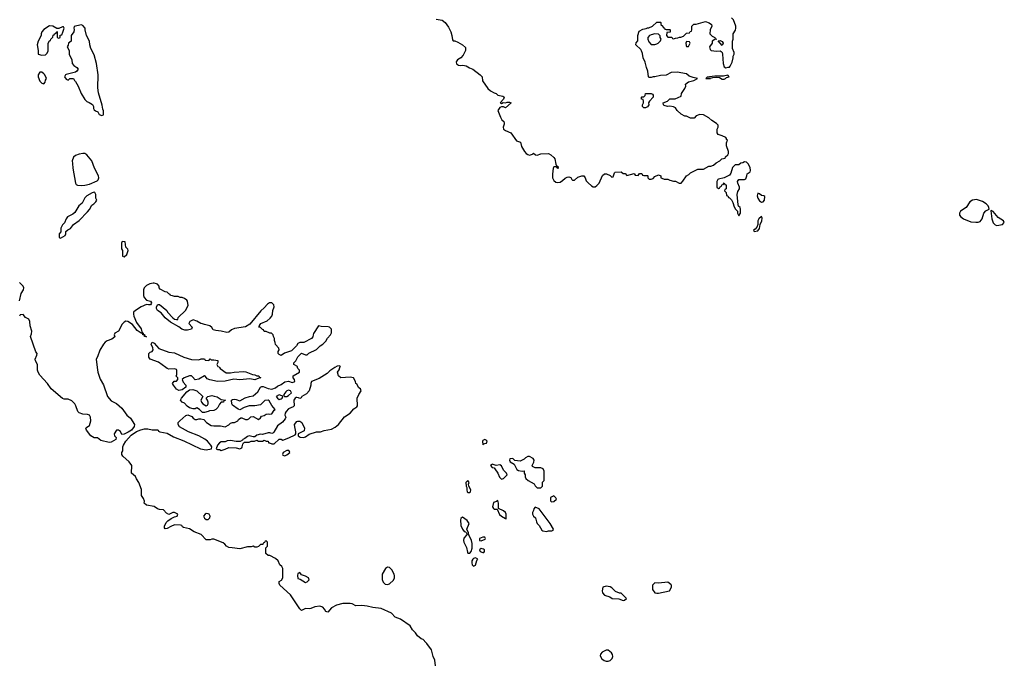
# Model space of a CAD drawing. Header units: inches. Extents: x 2221774 to 2440637, y 201306 to 357559.
# Tile 137 of 245: x 2335653 to 2346189, y 306857 to 313720. Entities that reach past the tile are written whole.
import ezdxf

# ---------------------------------------------------------------- set-up
doc = ezdxf.new("R2010")
doc.units = ezdxf.units.IN
doc.header["$MEASUREMENT"] = 0
for name, color, linetype in [('C3330', 7, 'Continuous'), ('C3331', 7, 'Continuous'), ('C3340', 7, 'Continuous'), ('C3341', 7, 'Continuous')]:
    doc.layers.add(name, color=color, linetype=linetype)

msp = doc.modelspace()

# ---------------------------------------------------------------- linework, layer by layer
at = {"layer": 'C3330', "color": 5, "elevation": 20}
for points in [[(2336482, 310000), (2336488, 309948), (2336514, 309874), (2336550, 309814), (2336591, 309691), (2336630, 309642), (2336690, 309614), (2336744, 309564), (2336798, 309490), (2336839, 309459), (2336881, 309390), (2336878, 309370), (2336848, 309330), (2336813, 309307), (2336770, 309288), (2336744, 309284), (2336730, 309314), (2336710, 309329), (2336690, 309329), (2336663, 309290), (2336667, 309267), (2336685, 309250), (2336681, 309230), (2336630, 309201), (2336610, 309199), (2336520, 309220), (2336487, 309247), (2336450, 309249), (2336415, 309270), (2336369, 309330), (2336362, 309350), (2336370, 309362), (2336390, 309371), (2336399, 309381), (2336415, 309430), (2336409, 309470), (2336398, 309490), (2336378, 309498), (2336330, 309499), (2336290, 309515), (2336275, 309530), (2336255, 309590), (2336242, 309610), (2336210, 309642), (2336170, 309662), (2336130, 309662), (2336110, 309669), (2335990, 309770), (2335950, 309829), (2335870, 309916), (2335850, 309950), (2335842, 309970), (2335842, 310000)], [(2340000, 307059), (2339969, 307089), (2339950, 307097), (2339909, 307130), (2339890, 307162), (2339855, 307195), (2339830, 307236), (2339729, 307309), (2339670, 307329), (2339630, 307373), (2339522, 307422), (2339430, 307432), (2339370, 307447), (2339314, 307454), (2339250, 307452), (2339210, 307473), (2339190, 307477), (2339110, 307475), (2339042, 307458), (2338991, 307430), (2338950, 307382), (2338930, 307389), (2338915, 307415), (2338895, 307435), (2338866, 307446), (2338810, 307440), (2338770, 307421), (2338750, 307417), (2338710, 307423), (2338670, 307401), (2338650, 307419), (2338550, 307569), (2338438, 307670), (2338429, 307690), (2338429, 307711), (2338455, 307725), (2338468, 307750), (2338468, 307850), (2338458, 307870), (2338438, 307890), (2338418, 307930), (2338390, 307958), (2338330, 307988), (2338310, 307988), (2338288, 308010), (2338286, 308070), (2338306, 308090), (2338306, 308130), (2338290, 308146), (2338278, 308142), (2338273, 308127), (2338258, 308122), (2338253, 308107), (2338230, 308106), (2338210, 308086), (2338190, 308078), (2338170, 308078), (2338150, 308088), (2338130, 308082), (2338090, 308081), (2338010, 308061), (2337926, 308070), (2337890, 308076), (2337867, 308087), (2337849, 308110), (2337830, 308124), (2337730, 308162), (2337710, 308162), (2337690, 308155), (2337650, 308158), (2337594, 308214), (2337521, 308241), (2337470, 308275), (2337406, 308290), (2337396, 308296), (2337389, 308310), (2337375, 308315), (2337310, 308316), (2337270, 308300), (2337230, 308278), (2337210, 308274), (2337203, 308283), (2337203, 308303), (2337219, 308341), (2337239, 308361), (2337275, 308385), (2337310, 308403), (2337338, 308410), (2337346, 308430), (2337310, 308448), (2337290, 308448), (2337250, 308428), (2337223, 308443), (2337190, 308478), (2337150, 308482), (2337129, 308489), (2337092, 308512), (2337010, 308526), (2336984, 308550), (2336989, 308570), (2336978, 308598), (2336955, 308630), (2336955, 308695), (2336929, 308770), (2336902, 308810), (2336892, 308832), (2336849, 308870), (2336852, 308950), (2336824, 308990), (2336758, 309050), (2336747, 309070), (2336746, 309090), (2336757, 309110), (2336756, 309150), (2336763, 309170), (2336788, 309210), (2336844, 309276), (2336904, 309316), (2336950, 309334), (2336990, 309344), (2337023, 309343), (2337070, 309332), (2337127, 309333), (2337134, 309330), (2337138, 309318), (2337153, 309313), (2337230, 309297), (2337299, 309259), (2337410, 309214), (2337588, 309128), (2337650, 309119), (2337706, 309130), (2337709, 309150), (2337697, 309170), (2337663, 309210), (2337633, 309233), (2337570, 309270), (2337459, 309310), (2337364, 309364), (2337350, 309390), (2337350, 309410), (2337365, 309430), (2337430, 309486), (2337453, 309493), (2337494, 309474), (2337510, 309457), (2337530, 309445), (2337550, 309443), (2337570, 309451), (2337590, 309451), (2337622, 309442), (2337652, 309410), (2337701, 309381), (2337730, 309375), (2337803, 309377), (2337850, 309366), (2337892, 309388), (2337910, 309405), (2337930, 309411), (2337950, 309411), (2337986, 309430), (2337996, 309444), (2338020, 309460), (2338030, 309462), (2338070, 309442), (2338090, 309442), (2338106, 309450), (2338128, 309472), (2338150, 309474), (2338210, 309445), (2338230, 309462), (2338241, 309479), (2338270, 309487), (2338290, 309501), (2338310, 309504), (2338330, 309499), (2338350, 309504), (2338375, 309545), (2338386, 309550), (2338350, 309594), (2338322, 309642), (2338310, 309649), (2338275, 309645), (2338230, 309602), (2338170, 309589), (2338110, 309589), (2338054, 309570), (2338010, 309548), (2337990, 309555), (2337930, 309598), (2337922, 309610), (2337918, 309650), (2337930, 309658), (2337950, 309661), (2337970, 309658), (2338010, 309642), (2338066, 309674), (2338111, 309691), (2338150, 309698), (2338200, 309740), (2338229, 309791), (2338243, 309797), (2338257, 309797), (2338310, 309776), (2338350, 309767), (2338390, 309783), (2338410, 309801), (2338450, 309818), (2338490, 309847), (2338530, 309852), (2338570, 309839), (2338590, 309845), (2338596, 309850), (2338593, 309870), (2338578, 309890), (2338578, 309910), (2338648, 309950), (2338648, 309970), (2338628, 309990), (2338627, 310000)], [(2337790, 310000), (2337798, 309990), (2337864, 309944), (2337910, 309941), (2337949, 309951), (2338050, 309957), (2338073, 309953), (2338145, 309925), (2338170, 309922), (2338190, 309912), (2338212, 309912), (2338218, 309898), (2338234, 309890), (2338213, 309887), (2338170, 309868), (2338117, 309877), (2338010, 309869), (2337945, 309875), (2337850, 309854), (2337771, 309849), (2337686, 309866), (2337660, 309880), (2337642, 309902), (2337630, 309909), (2337570, 309874), (2337530, 309869), (2337501, 309901), (2337490, 309909), (2337470, 309909), (2337412, 309890), (2337392, 309870), (2337402, 309842), (2337432, 309810), (2337431, 309789), (2337390, 309759), (2337355, 309755), (2337330, 309769), (2337298, 309810), (2337289, 309830), (2337307, 309853), (2337330, 309854), (2337346, 309870), (2337346, 309890), (2337328, 309908), (2337335, 309925), (2337335, 309970), (2337330, 309978), (2337310, 309985), (2337250, 309981), (2337230, 309989), (2337215, 310000)], [(2339026, 310000), (2338970, 309965), (2338943, 309937), (2338859, 309881), (2338776, 309850), (2338767, 309830), (2338767, 309810), (2338751, 309750), (2338723, 309717), (2338672, 309690), (2338665, 309675), (2338650, 309668), (2338636, 309676), (2338618, 309678), (2338610, 309678), (2338601, 309670), (2338586, 309650), (2338591, 309590), (2338580, 309580), (2338530, 309559), (2338504, 309530), (2338494, 309510), (2338491, 309491), (2338502, 309470), (2338494, 309450), (2338465, 309415), (2338410, 309374), (2338373, 309307), (2338362, 309298), (2338350, 309295), (2338330, 309302), (2338310, 309301), (2338250, 309282), (2338230, 309288), (2338190, 309275), (2338170, 309258), (2338150, 309258), (2338110, 309269), (2338090, 309262), (2338061, 309239), (2338042, 309230), (2338038, 309222), (2338012, 309208), (2337971, 309209), (2337910, 309219), (2337874, 309214), (2337850, 309204), (2337810, 309204), (2337790, 309195), (2337771, 309170), (2337754, 309130), (2337770, 309122), (2337790, 309122), (2337810, 309112), (2337850, 309126), (2337890, 309143), (2337970, 309139), (2338010, 309131), (2338030, 309142), (2338035, 309150), (2338040, 309180), (2338047, 309193), (2338060, 309200), (2338110, 309202), (2338130, 309212), (2338167, 309213), (2338190, 309222), (2338210, 309212), (2338250, 309212), (2338270, 309222), (2338290, 309212), (2338310, 309212), (2338314, 309194), (2338326, 309194), (2338350, 309182), (2338376, 309184), (2338430, 309234), (2338450, 309232), (2338470, 309222), (2338534, 309246), (2338600, 309280), (2338609, 309291), (2338609, 309310), (2338596, 309364), (2338595, 309390), (2338618, 309422), (2338630, 309425), (2338650, 309425), (2338672, 309410), (2338702, 309350), (2338698, 309322), (2338634, 309290), (2338634, 309270), (2338653, 309253), (2338690, 309252), (2338710, 309258), (2338750, 309285), (2338829, 309311), (2338870, 309311), (2338910, 309326), (2338990, 309341), (2339030, 309361), (2339064, 309390), (2339129, 309471), (2339189, 309511), (2339230, 309558), (2339260, 309580), (2339268, 309590), (2339265, 309670), (2339282, 309710), (2339308, 309750), (2339298, 309770), (2339283, 309783), (2339260, 309820), (2339249, 309830), (2339248, 309850), (2339226, 309890), (2339190, 309897), (2339090, 309890), (2339064, 309910), (2339055, 309950), (2339070, 309974), (2339077, 310000)]]:
    msp.add_lwpolyline(points, dxfattribs=at)
for points in [[(2337650, 309591), (2337662, 309598), (2337669, 309610), (2337669, 309630), (2337662, 309650), (2337648, 309670), (2337666, 309690), (2337710, 309699), (2337734, 309694), (2337766, 309686), (2337810, 309658), (2337854, 309650), (2337838, 309642), (2337832, 309628), (2337810, 309628), (2337790, 309608), (2337772, 309570), (2337752, 309550), (2337730, 309539), (2337685, 309535), (2337670, 309529), (2337630, 309518), (2337610, 309518), (2337578, 309550), (2337550, 309568), (2337530, 309558), (2337510, 309558), (2337470, 309569), (2337446, 309586), (2337418, 309618), (2337390, 309629), (2337375, 309650), (2337385, 309670), (2337441, 309739), (2337470, 309759), (2337505, 309765), (2337550, 309751), (2337611, 309691), (2337592, 309650), (2337598, 309630), (2337612, 309610)], [(2338430, 309709), (2338398, 309690), (2338411, 309670), (2338430, 309657), (2338450, 309664), (2338462, 309670), (2338468, 309690), (2338457, 309697)], [(2338530, 309756), (2338511, 309750), (2338499, 309741), (2338479, 309710), (2338478, 309698), (2338491, 309691), (2338510, 309690), (2338530, 309700), (2338560, 309730), (2338551, 309751)], [(2338533, 309113), (2338510, 309113), (2338471, 309090), (2338464, 309070), (2338470, 309063), (2338490, 309056), (2338510, 309064), (2338542, 309090), (2338538, 309110)], [(2337650, 308438), (2337636, 308430), (2337619, 308410), (2337630, 308387), (2337650, 308374), (2337670, 308374), (2337689, 308390), (2337692, 308410), (2337679, 308430), (2337670, 308436)], [(2338650, 307808), (2338630, 307798), (2338625, 307775), (2338630, 307743), (2338655, 307735), (2338710, 307701), (2338730, 307706), (2338749, 307730), (2338742, 307750), (2338710, 307769), (2338670, 307782)], [(2339590, 307864), (2339566, 307850), (2339531, 307790), (2339531, 307731), (2339542, 307702), (2339562, 307682), (2339590, 307678), (2339610, 307685), (2339654, 307726), (2339662, 307750), (2339662, 307770), (2339659, 307790), (2339636, 307836), (2339610, 307859)]]:
    msp.add_lwpolyline(points, close=True, dxfattribs=at)
at = {"layer": 'C3331', "color": 5, "elevation": 20}
for points in [[(2335970, 313655), (2335910, 313614), (2335891, 313590), (2335882, 313570), (2335882, 313550), (2335851, 313490), (2335838, 313450), (2335852, 313390), (2335852, 313352), (2335890, 313339), (2335930, 313345), (2335943, 313357), (2335956, 313384), (2335958, 313470), (2335970, 313494), (2335982, 313498), (2335986, 313510), (2336007, 313533), (2336010, 313554), (2336022, 313558), (2336026, 313570), (2336042, 313578), (2336050, 313594), (2336054, 313590), (2336054, 313530), (2336070, 313522), (2336086, 313530), (2336087, 313553), (2336102, 313558), (2336115, 313585), (2336128, 313630), (2336122, 313642), (2336110, 313642), (2336070, 313626), (2336050, 313626), (2336006, 313650)], [(2336310, 313665), (2336234, 313646), (2336232, 313628), (2336235, 313615), (2336231, 313590), (2336202, 313550), (2336202, 313490), (2336174, 313470), (2336172, 313448), (2336162, 313430), (2336182, 313390), (2336182, 313350), (2336212, 313290), (2336214, 313250), (2336232, 313230), (2336265, 313210), (2336278, 313190), (2336265, 313170), (2336250, 313159), (2336150, 313134), (2336142, 313130), (2336132, 313110), (2336150, 313082), (2336170, 313072), (2336190, 313092), (2336230, 313092), (2336238, 313070), (2336250, 313058), (2336279, 313010), (2336311, 312930), (2336350, 312865), (2336370, 312845), (2336395, 312835), (2336431, 312811), (2336442, 312790), (2336442, 312770), (2336450, 312754), (2336464, 312744), (2336490, 312734), (2336505, 312705), (2336530, 312694), (2336550, 312702), (2336550, 312746), (2336542, 312762), (2336535, 312805), (2336496, 312936), (2336490, 312990), (2336492, 313130), (2336475, 313250), (2336450, 313345), (2336415, 313410), (2336403, 313450), (2336399, 313490), (2336369, 313550), (2336353, 313610), (2336355, 313630), (2336330, 313659)], [(2335890, 313158), (2335870, 313158), (2335851, 313130), (2335851, 313110), (2335870, 313062), (2335890, 313042), (2335910, 313034), (2335927, 313053), (2335928, 313072), (2335938, 313090), (2335922, 313130), (2335910, 313142)], [(2336329, 312289), (2336290, 312283), (2336250, 312266), (2336228, 312250), (2336215, 312210), (2336217, 312183), (2336222, 312130), (2336250, 311970), (2336258, 311958), (2336272, 311950), (2336310, 311945), (2336350, 311949), (2336401, 311959), (2336483, 311997), (2336492, 312008), (2336501, 312030), (2336497, 312050), (2336452, 312132), (2336423, 312210), (2336370, 312275), (2336350, 312287)], [(2336450, 311874), (2336430, 311869), (2336370, 311837), (2336350, 311815), (2336322, 311758), (2336285, 311730), (2336243, 311657), (2336221, 311639), (2336166, 311610), (2336151, 311590), (2336132, 311548), (2336110, 311526), (2336094, 311490), (2336094, 311450), (2336074, 311430), (2336074, 311390), (2336090, 311382), (2336138, 311410), (2336146, 311430), (2336147, 311453), (2336168, 311472), (2336195, 311485), (2336228, 311530), (2336289, 311571), (2336377, 311663), (2336398, 311690), (2336423, 311737), (2336446, 311750), (2336468, 311772), (2336478, 311790), (2336469, 311810), (2336469, 311850), (2336458, 311870)], [(2336750, 311346), (2336742, 311330), (2336742, 311270), (2336752, 311250), (2336754, 311190), (2336770, 311182), (2336798, 311210), (2336814, 311250), (2336810, 311266), (2336788, 311288), (2336782, 311342)]]:
    msp.add_lwpolyline(points, close=True, dxfattribs=at)
for points in [[(2335650, 310714), (2335669, 310791), (2335693, 310830), (2335696, 310850), (2335690, 310868), (2335649, 310910)], [(2338627, 310000), (2338626, 310010), (2338586, 310030), (2338586, 310050), (2338608, 310072), (2338630, 310114), (2338668, 310152), (2338710, 310134), (2338730, 310134), (2338748, 310152), (2338830, 310192), (2338868, 310230), (2338898, 310250), (2338930, 310282), (2338945, 310315), (2338978, 310350), (2338988, 310370), (2338988, 310410), (2338980, 310420), (2338968, 310430), (2338954, 310434), (2338879, 310439), (2338850, 310446), (2338798, 310362), (2338792, 310350), (2338790, 310326), (2338774, 310310), (2338692, 310268), (2338650, 310266), (2338630, 310258), (2338614, 310230), (2338562, 310178), (2338487, 310153), (2338450, 310129), (2338430, 310138), (2338418, 310150), (2338418, 310170), (2338428, 310190), (2338427, 310207), (2338390, 310246), (2338388, 310268), (2338378, 310290), (2338378, 310310), (2338368, 310330), (2338366, 310350), (2338347, 310367), (2338328, 310368), (2338290, 310386), (2338270, 310386), (2338262, 310402), (2338250, 310406), (2338230, 310426), (2338209, 310430), (2338218, 310442), (2338218, 310450), (2338235, 310470), (2338301, 310499), (2338333, 310527), (2338350, 310550), (2338358, 310570), (2338363, 310610), (2338376, 310650), (2338371, 310670), (2338350, 310690), (2338327, 310693), (2338304, 310676), (2338270, 310639), (2338233, 310607), (2338116, 310464), (2338070, 310433), (2337950, 310417), (2337918, 310402), (2337890, 310378), (2337870, 310375), (2337809, 310389), (2337750, 310395), (2337724, 310404), (2337710, 310426), (2337687, 310447), (2337630, 310458), (2337608, 310468), (2337590, 310469), (2337550, 310494), (2337510, 310508), (2337474, 310490), (2337462, 310470), (2337498, 310430), (2337491, 310410), (2337450, 310399), (2337419, 310399), (2337389, 310410), (2337356, 310436), (2337266, 310486), (2337210, 310530), (2337165, 310585), (2337128, 310610), (2337118, 310630), (2337118, 310650), (2337130, 310674), (2337150, 310674), (2337226, 310610), (2337236, 310590), (2337290, 310531), (2337310, 310518), (2337330, 310512), (2337346, 310514), (2337350, 310534), (2337428, 310610), (2337456, 310664), (2337448, 310710), (2337440, 310720), (2337418, 310738), (2337393, 310747), (2337370, 310749), (2337350, 310758), (2337310, 310758), (2337287, 310767), (2337266, 310770), (2337262, 310782), (2337250, 310786), (2337230, 310806), (2337210, 310808), (2337156, 310836), (2337146, 310850), (2337146, 310870), (2337126, 310890), (2337115, 310895), (2337090, 310902), (2337080, 310900), (2337045, 310895), (2337010, 310878), (2336986, 310850), (2336978, 310830), (2336978, 310770), (2336986, 310750), (2337010, 310721), (2337054, 310710), (2337062, 310690), (2337060, 310680), (2337051, 310669), (2337030, 310669), (2337010, 310675), (2336951, 310650), (2336891, 310609), (2336871, 310590), (2336871, 310570), (2336874, 310550), (2336901, 310481), (2336952, 310412), (2336961, 310381), (2336973, 310367), (2336973, 310353), (2336990, 310351), (2336993, 310333), (2337011, 310329), (2336989, 310330), (2336987, 310347), (2336969, 310350), (2336967, 310367), (2336953, 310367), (2336910, 310394), (2336859, 310459), (2336810, 310492), (2336790, 310496), (2336770, 310484), (2336750, 310462), (2336710, 310388), (2336672, 310368), (2336662, 310350), (2336670, 310328), (2336638, 310302), (2336590, 310285), (2336568, 310270), (2336550, 310249), (2336510, 310184), (2336485, 310115), (2336471, 310090), (2336482, 310000)], [(2335842, 310000), (2335843, 310030), (2335822, 310070), (2335819, 310090), (2335835, 310130), (2335838, 310150), (2335826, 310166), (2335769, 310330), (2335780, 310360), (2335782, 310390), (2335765, 310445), (2335761, 310490), (2335750, 310515), (2335716, 310536), (2335690, 310566), (2335658, 310562), (2335650, 310548)], [(2337215, 310000), (2337137, 310057), (2337050, 310089), (2337035, 310110), (2337035, 310150), (2337050, 310165), (2337070, 310172), (2337082, 310190), (2337079, 310210), (2337061, 310250), (2337069, 310271), (2337090, 310261), (2337142, 310202), (2337250, 310162), (2337310, 310156), (2337410, 310111), (2337490, 310085), (2337570, 310082), (2337593, 310093), (2337630, 310094), (2337638, 310078), (2337670, 310074), (2337682, 310078), (2337690, 310094), (2337702, 310082), (2337730, 310082), (2337774, 310074), (2337772, 310052), (2337762, 310030), (2337772, 310012), (2337786, 310006), (2337790, 310000)], [(2339077, 310000), (2339078, 310002), (2339086, 310010), (2339070, 310018), (2339050, 310015), (2339026, 310000)]]:
    msp.add_lwpolyline(points, dxfattribs=at)
at = {"layer": 'C3340', "color": 5, "elevation": 20}
for points in [[(2340630, 309229), (2340610, 309218), (2340607, 309210), (2340610, 309174), (2340618, 309182), (2340630, 309185), (2340648, 309192), (2340655, 309210), (2340643, 309223)], [(2341110, 309048), (2341090, 309048), (2341065, 309035), (2341050, 309018), (2341010, 308998), (2340950, 309006), (2340930, 309026), (2340898, 309022), (2340894, 309010), (2340902, 308990), (2340944, 308964), (2340972, 308910), (2340990, 308898), (2341028, 308892), (2341050, 308894), (2341052, 308870), (2341062, 308850), (2341062, 308830), (2341070, 308814), (2341094, 308790), (2341157, 308757), (2341170, 308734), (2341190, 308714), (2341230, 308714), (2341246, 308730), (2341248, 308772), (2341266, 308790), (2341266, 308890), (2341255, 308915), (2341230, 308928), (2341170, 308928), (2341142, 308942), (2341138, 308950), (2341154, 308986), (2341158, 309010), (2341148, 309028)], [(2340710, 308964), (2340701, 308959), (2340691, 308950), (2340710, 308931), (2340730, 308925), (2340737, 308917), (2340770, 308870), (2340788, 308828), (2340810, 308805), (2340830, 308811), (2340868, 308850), (2340862, 308870), (2340830, 308902), (2340810, 308949), (2340790, 308958), (2340750, 308953)], [(2340450, 308792), (2340428, 308770), (2340429, 308730), (2340436, 308716), (2340436, 308690), (2340443, 308670), (2340450, 308661), (2340470, 308662), (2340477, 308670), (2340479, 308690), (2340458, 308730), (2340456, 308750), (2340462, 308770)], [(2341370, 308626), (2341334, 308610), (2341332, 308590), (2341333, 308573), (2341344, 308564), (2341370, 308565), (2341398, 308590), (2341390, 308606)], [(2340770, 308578), (2340755, 308565), (2340723, 308557), (2340713, 308510), (2340722, 308490), (2340730, 308485), (2340764, 308484), (2340787, 308427), (2340808, 308408), (2340850, 308386), (2340858, 308382), (2340859, 308401), (2340858, 308430), (2340850, 308450), (2340830, 308465), (2340778, 308490), (2340778, 308550)], [(2341170, 308506), (2341153, 308487), (2341152, 308470), (2341142, 308450), (2341142, 308430), (2341152, 308410), (2341172, 308390), (2341182, 308350), (2341192, 308330), (2341212, 308310), (2341240, 308260), (2341250, 308252), (2341290, 308245), (2341310, 308252), (2341347, 308253), (2341362, 308258), (2341366, 308270), (2341329, 308330), (2341210, 308488)], [(2340390, 308399), (2340374, 308386), (2340370, 308370), (2340375, 308310), (2340390, 308271), (2340410, 308245), (2340422, 308242), (2340433, 308233), (2340442, 308210), (2340430, 308202), (2340407, 308173), (2340402, 308150), (2340405, 308130), (2340434, 308074), (2340444, 308024), (2340450, 308013), (2340470, 308013), (2340483, 308030), (2340494, 308066), (2340496, 308116), (2340489, 308149), (2340458, 308210), (2340455, 308230), (2340439, 308270), (2340464, 308330), (2340442, 308362)], [(2340630, 308186), (2340610, 308186), (2340574, 308170), (2340574, 308150), (2340590, 308145), (2340635, 308165), (2340638, 308170)], [(2340590, 308062), (2340572, 308050), (2340582, 308030), (2340610, 308022), (2340618, 308022), (2340626, 308030), (2340626, 308050), (2340616, 308056)], [(2340530, 307963), (2340510, 307958), (2340501, 307950), (2340491, 307930), (2340491, 307910), (2340496, 307890), (2340510, 307874), (2340530, 307886), (2340544, 307936), (2340554, 307950)], [(2342590, 307702), (2342490, 307694), (2342450, 307698), (2342425, 307670), (2342424, 307624), (2342451, 307591), (2342470, 307585), (2342490, 307586), (2342606, 307610), (2342628, 307650), (2342628, 307670), (2342620, 307680)], [(2341930, 307662), (2341894, 307650), (2341885, 307610), (2341891, 307590), (2341910, 307566), (2341967, 307547), (2341994, 307530), (2342064, 307524), (2342110, 307506), (2342126, 307510), (2342146, 307530), (2342090, 307586), (2342070, 307586), (2342030, 307602), (2341990, 307642), (2341970, 307654)], [(2341930, 306978), (2341886, 306954), (2341868, 306932), (2341866, 306914), (2341884, 306884), (2341907, 306867), (2341930, 306859), (2341950, 306858), (2341970, 306865), (2341993, 306887), (2342000, 306910), (2341997, 306930), (2341987, 306947), (2341950, 306975)]]:
    msp.add_lwpolyline(points, close=True, dxfattribs=at)
msp.add_lwpolyline([(2340101, 306810), (2340096, 306870), (2340077, 306910), (2340059, 306979), (2340009, 307049), (2340000, 307059)], dxfattribs=at)
at = {"layer": 'C3341', "color": 5, "elevation": 20}
msp.add_lwpolyline([(2340110, 313726), (2340174, 313714), (2340205, 313690), (2340240, 313640), (2340265, 313590), (2340278, 313550), (2340284, 313504), (2340290, 313494), (2340310, 313494), (2340340, 313480), (2340391, 313451), (2340422, 313422), (2340425, 313390), (2340400, 313340), (2340372, 313310), (2340336, 313290), (2340323, 313270), (2340328, 313248), (2340350, 313235), (2340370, 313231), (2340394, 313234), (2340430, 313227), (2340465, 313205), (2340502, 313190), (2340582, 313130), (2340602, 313110), (2340606, 313066), (2340664, 312984), (2340690, 312958), (2340730, 312936), (2340750, 312931), (2340771, 312911), (2340822, 312902), (2340835, 312895), (2340838, 312890), (2340831, 312869), (2340794, 312830), (2340810, 312825), (2340827, 312833), (2340850, 312831), (2340870, 312836), (2340896, 312836), (2340912, 312830), (2340850, 312778), (2340829, 312789), (2340810, 312789), (2340790, 312779), (2340771, 312750), (2340797, 312677), (2340812, 312650), (2340832, 312630), (2340837, 312617), (2340837, 312603), (2340826, 312570), (2340831, 312550), (2340850, 312536), (2340908, 312508), (2340970, 312424), (2341011, 312411), (2341023, 312363), (2341055, 312310), (2341071, 312290), (2341090, 312277), (2341110, 312271), (2341139, 312281), (2341150, 312292), (2341173, 312273), (2341190, 312272), (2341230, 312284), (2341310, 312287), (2341335, 312275), (2341370, 312246), (2341379, 312230), (2341390, 312174), (2341398, 312158), (2341410, 312154), (2341414, 312130), (2341410, 312128), (2341402, 312142), (2341390, 312146), (2341370, 312146), (2341362, 312130), (2341353, 312067), (2341354, 312030), (2341370, 311999), (2341390, 311982), (2341410, 311978), (2341437, 311983), (2341461, 311999), (2341490, 312026), (2341510, 312036), (2341530, 312038), (2341550, 312032), (2341562, 312010), (2341570, 312005), (2341590, 312005), (2341625, 312035), (2341670, 312050), (2341690, 312051), (2341705, 312030), (2341715, 311995), (2341735, 311975), (2341770, 311942), (2341790, 311932), (2341810, 311932), (2341830, 311945), (2341854, 311970), (2341890, 312052), (2341910, 312072), (2341932, 312072), (2341972, 312052), (2341990, 312034), (2342002, 312038), (2342018, 312082), (2342026, 312090), (2342090, 312094), (2342110, 312074), (2342133, 312073), (2342150, 312054), (2342230, 312074), (2342238, 312058), (2342270, 312054), (2342287, 312073), (2342310, 312074), (2342318, 312058), (2342330, 312054), (2342370, 312054), (2342374, 312050), (2342374, 312030), (2342390, 312014), (2342410, 312014), (2342430, 312022), (2342450, 312042), (2342490, 312062), (2342514, 312050), (2342514, 312030), (2342524, 312024), (2342550, 312014), (2342590, 312014), (2342610, 312002), (2342650, 311992), (2342670, 311992), (2342710, 311972), (2342730, 311972), (2342750, 311992), (2342788, 312050), (2342815, 312065), (2342830, 312082), (2342910, 312122), (2342970, 312122), (2343028, 312152), (2343047, 312153), (2343076, 312164), (2343106, 312190), (2343146, 312210), (2343167, 312233), (2343202, 312238), (2343207, 312253), (2343230, 312274), (2343238, 312290), (2343238, 312310), (2343215, 312370), (2343216, 312404), (2343226, 312430), (2343218, 312438), (2343215, 312450), (2343210, 312458), (2343170, 312478), (2343126, 312490), (2343118, 312510), (2343118, 312550), (2343126, 312570), (2343126, 312590), (2343108, 312610), (2343060, 312640), (2343029, 312670), (2342970, 312701), (2342930, 312705), (2342892, 312690), (2342870, 312668), (2342830, 312668), (2342790, 312688), (2342769, 312689), (2342730, 312708), (2342689, 312749), (2342670, 312778), (2342649, 312789), (2342610, 312795), (2342586, 312790), (2342550, 312802), (2342542, 312810), (2342538, 312830), (2342586, 312850), (2342610, 312874), (2342667, 312873), (2342730, 312902), (2342735, 312930), (2342770, 312982), (2342782, 313010), (2342778, 313030), (2342810, 313056), (2342866, 313070), (2342906, 313090), (2342860, 313100), (2342817, 313117), (2342790, 313139), (2342690, 313159), (2342625, 313155), (2342570, 313128), (2342510, 313124), (2342450, 313109), (2342430, 313109), (2342410, 313101), (2342390, 313102), (2342382, 313110), (2342376, 313170), (2342359, 313210), (2342345, 313265), (2342323, 313310), (2342318, 313358), (2342307, 313387), (2342300, 313400), (2342246, 313450), (2342249, 313471), (2342267, 313493), (2342269, 313551), (2342283, 313597), (2342320, 313620), (2342356, 313624), (2342370, 313632), (2342387, 313633), (2342426, 313650), (2342470, 313692), (2342510, 313694), (2342514, 313690), (2342514, 313670), (2342534, 313650), (2342538, 313638), (2342554, 313630), (2342558, 313618), (2342570, 313614), (2342610, 313614), (2342614, 313610), (2342613, 313587), (2342578, 313582), (2342574, 313550), (2342590, 313534), (2342630, 313534), (2342638, 313518), (2342650, 313514), (2342670, 313522), (2342696, 313524), (2342713, 313533), (2342727, 313533), (2342756, 313544), (2342790, 313574), (2342822, 313578), (2342827, 313593), (2342842, 313598), (2342846, 313610), (2342846, 313650), (2342868, 313672), (2342890, 313672), (2342990, 313699), (2343030, 313687), (2343056, 313670), (2343061, 313650), (2343043, 313610), (2343038, 313570), (2343063, 313543), (2343092, 313530), (2343094, 313514), (2343114, 313510), (2343090, 313508), (2343062, 313490), (2343062, 313470), (2343036, 313430), (2343042, 313402), (2343054, 313390), (2343110, 313384), (2343147, 313387), (2343160, 313380), (2343171, 313370), (2343175, 313350), (2343181, 313250), (2343190, 313214), (2343210, 313205), (2343233, 313213), (2343247, 313213), (2343256, 313224), (2343276, 313264), (2343288, 313312), (2343289, 313330), (2343298, 313350), (2343298, 313370), (2343282, 313410), (2343282, 313490), (2343288, 313512), (2343286, 313570), (2343313, 313607), (2343317, 313630), (2343316, 313650), (2343290, 313718), (2343270, 313738)], dxfattribs=at)
for points in [[(2342450, 313568), (2342410, 313558), (2342394, 313550), (2342374, 313530), (2342374, 313510), (2342384, 313484), (2342410, 313454), (2342450, 313454), (2342470, 313462), (2342486, 313470), (2342510, 313494), (2342518, 313510), (2342508, 313528), (2342507, 313547), (2342490, 313566)], [(2342790, 313486), (2342782, 313470), (2342784, 313444), (2342790, 313434), (2342810, 313434), (2342826, 313470), (2342822, 313482)], [(2343170, 313445), (2343127, 313493), (2343150, 313496), (2343170, 313486), (2343181, 313470)], [(2343230, 313126), (2343185, 313115), (2343090, 313117), (2343034, 313110), (2343034, 313106), (2343010, 313106), (2342994, 313090), (2343046, 313090), (2343046, 313094), (2343070, 313102), (2343110, 313105), (2343140, 313100), (2343170, 313083), (2343190, 313085), (2343206, 313090), (2343218, 313102), (2343246, 313110)], [(2342330, 312778), (2342318, 312790), (2342318, 312810), (2342329, 312830), (2342328, 312848), (2342326, 312866), (2342308, 312870), (2342306, 312890), (2342310, 312894), (2342330, 312894), (2342346, 312910), (2342348, 312932), (2342410, 312931), (2342424, 312924), (2342432, 312912), (2342432, 312890), (2342391, 312849), (2342382, 312830), (2342385, 312810), (2342370, 312788), (2342350, 312778)], [(2343410, 312198), (2343390, 312188), (2343370, 312186), (2343350, 312168), (2343310, 312168), (2343281, 312139), (2343262, 312078), (2343250, 312058), (2343192, 312028), (2343130, 312015), (2343122, 312010), (2343112, 311990), (2343114, 311930), (2343130, 311914), (2343142, 311918), (2343147, 311933), (2343162, 311938), (2343167, 311953), (2343182, 311958), (2343190, 311974), (2343198, 311958), (2343213, 311953), (2343214, 311910), (2343198, 311902), (2343194, 311890), (2343214, 311870), (2343218, 311838), (2343230, 311834), (2343238, 311818), (2343250, 311814), (2343270, 311792), (2343283, 311763), (2343297, 311717), (2343312, 311692), (2343333, 311673), (2343334, 311650), (2343350, 311622), (2343366, 311650), (2343366, 311694), (2343362, 311710), (2343346, 311726), (2343340, 311740), (2343331, 311850), (2343339, 311881), (2343357, 311910), (2343357, 311930), (2343339, 311970), (2343335, 311990), (2343350, 312011), (2343409, 312011), (2343422, 312018), (2343435, 312050), (2343438, 312070), (2343469, 312091), (2343473, 312107), (2343470, 312138), (2343450, 312178), (2343430, 312195)], [(2343550, 311866), (2343544, 311836), (2343550, 311812), (2343570, 311781), (2343590, 311767), (2343610, 311771), (2343624, 311790), (2343628, 311828), (2343615, 311835), (2343590, 311839), (2343570, 311858)], [(2345890, 311795), (2345850, 311791), (2345820, 311770), (2345781, 311710), (2345719, 311670), (2345708, 311652), (2345708, 311630), (2345724, 311610), (2345751, 311590), (2345830, 311559), (2345885, 311555), (2345910, 311555), (2345930, 311562), (2345951, 311589), (2345970, 311651), (2345990, 311676), (2346028, 311692), (2346025, 311710), (2346015, 311730), (2345994, 311750), (2345955, 311775)], [(2346050, 311678), (2346045, 311675), (2346055, 311590), (2346070, 311546), (2346090, 311526), (2346110, 311519), (2346170, 311528), (2346189, 311550), (2346179, 311570), (2346123, 311604), (2346070, 311669)], [(2343590, 311614), (2343564, 311590), (2343552, 311570), (2343551, 311530), (2343540, 311500), (2343522, 311478), (2343507, 311470), (2343507, 311467), (2343513, 311453), (2343550, 311463), (2343570, 311486), (2343576, 311530), (2343595, 311570), (2343598, 311598)]]:
    msp.add_lwpolyline(points, close=True, dxfattribs=at)

doc.saveas('drawing.dxf')
